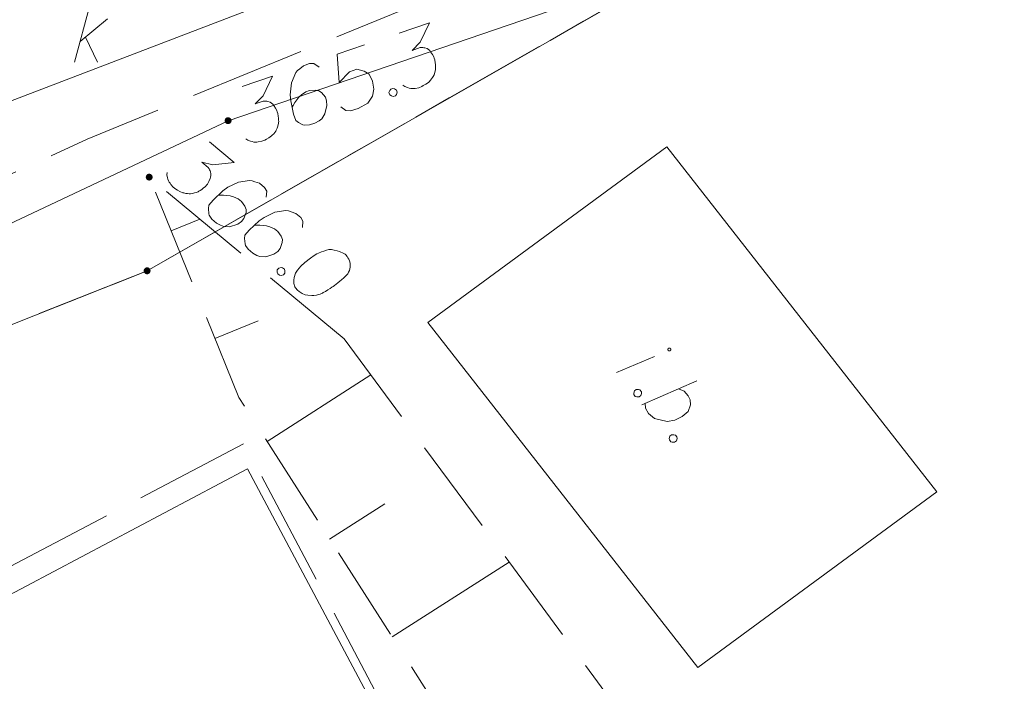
# Model space of a CAD drawing. Header units: metres. Extents: x 5554594 to 5556205, y 5636132 to 5636668.
# Tile 128 of 168: x 5555429 to 5555441, y 5636453 to 5636462. Entities that reach past the tile are written whole.
import ezdxf

# ---------------------------------------------------------------- set-up
doc = ezdxf.new("R2010")
doc.units = ezdxf.units.M
doc.header["$MEASUREMENT"] = 0
doc.header["$XCLIPFRAME"] = 0
for name, pattern in [('03-linia 3 1', [2, 1.5, -0.5]), ('L_0_05', [1.75, 1.25, -0.5]), ('L_0_06', [2, 1.5, -0.5]), ('PRZER1-1', [2, 1, -1]), ('PRZER3-1', [4, 3, -1])]:
    doc.linetypes.add(name, pattern=pattern)
for name, color, linetype, lineweight in [('#digitalizacja', 7, 'Continuous', 18), ('#RASTER', 7, 'Continuous', 18), ('#skartowane', 7, 'Continuous', 18)]:
    doc.layers.add(name, color=color, linetype=linetype, lineweight=lineweight)
for name, color, linetype, lineweight, true_color in [('GEPPGD', 96, 'Continuous', 18, 0x008000), ('GESDZI', 18, 'Continuous', 18, 0x0a0909), ('GESKKL', 96, 'PRZER3-1', 18, 0x008000), ('GESUZY', 96, 'PRZER1-1', 18, 0x008000), ('GULENN', 1, 'Continuous', 18, 0xff0000), ('GUPESH', 1, 'Continuous', 18, 0xff0000), ('GUPESH_O', 1, 'Continuous', 18, 0xff0000)]:
    doc.layers.add(name, color=color, linetype=linetype, lineweight=lineweight, true_color=true_color)
picture_1 = doc.add_image_def('image2.tif', size_in_pixel=(18897, 11811))

# ---------------------------------------------------------------- blocks, each defined once
blk = doc.blocks.new('EPPGN')
blk.add_hatch(color=0).paths.add_polyline_path([(0, -0.09), (-0.027812, -0.085595), (-0.052901, -0.072812), (-0.072812, -0.052901), (-0.085595, -0.027812), (-0.09, 0), (-0.085595, 0.027812), (-0.072812, 0.052901), (-0.052901, 0.072812), (-0.027812, 0.085595), (0, 0.09), (0.027812, 0.085595), (0.052901, 0.072812), (0.072812, 0.052901), (0.085595, 0.027812), (0.09, 0), (0.085595, -0.027812), (0.072812, -0.052901), (0.052901, -0.072812), (0.027812, -0.085595)])
blk = doc.blocks.new('KOLO')
blk.add_hatch(color=0).paths.add_polyline_path([(0, -0.5), (-0.12941, -0.482963), (-0.25, -0.433013), (-0.353553, -0.353553), (-0.433013, -0.25), (-0.482963, -0.12941), (-0.5, 0), (-0.482963, 0.12941), (-0.433013, 0.25), (-0.353553, 0.353553), (-0.25, 0.433013), (-0.12941, 0.482963), (0, 0.5), (0.12941, 0.482963), (0.25, 0.433013), (0.353553, 0.353553), (0.433013, 0.25), (0.482963, 0.12941), (0.5, 0), (0.482963, -0.12941), (0.433013, -0.25), (0.353553, -0.353553), (0.25, -0.433013), (0.12941, -0.482963)])
blk = doc.blocks.new('*U315')
at = {"layer": '#skartowane', "color": 36, "linetype": 'ByBlock', "lineweight": 18, "true_color": 0x803300}
for p, q in [((5555429.446, 5636461.267), (5555429.646, 5636462.017)), ((5555429.516, 5636461.532), (5555429.871, 5636461.828)), ((5555429.587, 5636461.591), (5555429.741, 5636461.267))]:
    blk.add_line(p, q, dxfattribs=at)
blk = doc.blocks.new('*U338')
at = {"layer": '#skartowane', "color": 7, "linetype": 'ByBlock', "lineweight": 18}
blk.add_line((5555436.45, 5636457.256), (5555436.942, 5636457.461), dxfattribs=at)
at = {"layer": '#skartowane', "color": 7, "linetype": 'ByBlock', "lineweight": 18, "flags": 128}
blk.add_lwpolyline([(5555437.145, 5636457.537), (5555437.146, 5636457.538), (5555437.148, 5636457.539), (5555437.149, 5636457.541), (5555437.15, 5636457.543), (5555437.151, 5636457.544), (5555437.151, 5636457.546), (5555437.152, 5636457.548), (5555437.152, 5636457.55), (5555437.152, 5636457.552), (5555437.152, 5636457.554), (5555437.152, 5636457.556), (5555437.151, 5636457.558), (5555437.15, 5636457.56), (5555437.149, 5636457.561), (5555437.148, 5636457.563), (5555437.147, 5636457.564), (5555437.145, 5636457.566), (5555437.144, 5636457.567), (5555437.142, 5636457.568), (5555437.14, 5636457.569), (5555437.139, 5636457.569), (5555437.137, 5636457.57), (5555437.135, 5636457.57), (5555437.133, 5636457.57), (5555437.131, 5636457.57), (5555437.129, 5636457.57), (5555437.127, 5636457.569), (5555437.125, 5636457.568), (5555437.123, 5636457.567), (5555437.122, 5636457.566), (5555437.12, 5636457.565), (5555437.119, 5636457.563), (5555437.118, 5636457.562), (5555437.117, 5636457.56), (5555437.116, 5636457.558), (5555437.115, 5636457.556), (5555437.115, 5636457.555), (5555437.115, 5636457.553), (5555437.115, 5636457.551), (5555437.115, 5636457.549), (5555437.115, 5636457.547), (5555437.116, 5636457.545), (5555437.117, 5636457.543), (5555437.118, 5636457.541), (5555437.119, 5636457.54), (5555437.12, 5636457.538), (5555437.121, 5636457.537), (5555437.123, 5636457.536), (5555437.125, 5636457.535), (5555437.126, 5636457.534), (5555437.128, 5636457.533), (5555437.13, 5636457.533), (5555437.132, 5636457.533), (5555437.134, 5636457.533), (5555437.136, 5636457.533), (5555437.138, 5636457.533), (5555437.14, 5636457.534), (5555437.142, 5636457.535), (5555437.143, 5636457.536), (5555437.145, 5636457.537)], dxfattribs=at)
blk = doc.blocks.new('*U339')
at = {"layer": '#skartowane', "color": 7, "linetype": 'ByBlock', "lineweight": 18}
blk.add_line((5555436.777, 5636456.838), (5555437.488, 5636457.146), dxfattribs=at)
at = {"layer": '#skartowane', "color": 7, "linetype": 'ByBlock', "lineweight": 18, "flags": 128}
blk.add_lwpolyline([(5555437.253, 5636457.045), (5555437.324, 5636457.011), (5555437.376, 5636456.954), (5555437.403, 5636456.9), (5555437.408, 5636456.836), (5555437.377, 5636456.752), (5555437.301, 5636456.685), (5555437.203, 5636456.638), (5555437.104, 5636456.621), (5555436.94, 5636456.658), (5555436.864, 5636456.726), (5555436.826, 5636456.794), (5555436.822, 5636456.857)], dxfattribs=at)

msp = doc.modelspace()

# ---------------------------------------------------------------- hatches: boundary and pattern name
at = {"layer": '#skartowane', "linetype": 'Continuous', "lineweight": 18}
h = msp.add_hatch(color=7, dxfattribs=at)
edge = h.paths.add_edge_path()
edge.add_arc((5555430.41, 5636459.78), 0.045, 0, 360)

# ---------------------------------------------------------------- linework, layer by layer
at = {"layer": '#digitalizacja', "color": 5, "linetype": 'Continuous', "lineweight": 18, "flags": 128}
msp.add_lwpolyline([(5555451.99, 5636467.54), (5555441.906, 5636465.852), (5555428.432, 5636460.691), (5555416.795, 5636454.239), (5555413.272, 5636451.619), (5555410.494, 5636449.408), (5555407.558, 5636446.707)], dxfattribs=at)
at = {"layer": '#skartowane', "color": 7, "linetype": 'Continuous', "lineweight": 18}
for p, q in [((5555434.01, 5636457.9), (5555437.1, 5636460.17)), ((5555437.1, 5636460.17), (5555440.59, 5636455.71)), ((5555434.01, 5636457.9), (5555437.5, 5636453.44)), ((5555419.92, 5636449.78), (5555431.68, 5636456.01)), ((5555431.68, 5636456.01), (5555434.51, 5636450.7)), ((5555437.5, 5636453.44), (5555440.59, 5636455.71))]:
    msp.add_line(p, q, dxfattribs=at)
at = {"layer": '#skartowane', "color": 7, "linetype": 'L_0_06', "lineweight": 18, "flags": 128}
msp.add_lwpolyline([(5555466.73, 5636461.06), (5555459.42, 5636465.04), (5555457.02, 5636465.41), (5555452.63, 5636465.61), (5555446.85, 5636465.37), (5555441.62, 5636464.51), (5555435.7, 5636462.77), (5555429.61, 5636460.27), (5555423.1, 5636457.3), (5555417.2, 5636453.95), (5555413.63, 5636451.67), (5555409.04, 5636447.68), (5555404.73, 5636443.33), (5555401.32, 5636439.67), (5555382.13, 5636416.99), (5555377.75, 5636411.8), (5555368.65, 5636401.73), (5555358.12, 5636389.68), (5555351.83, 5636382.05), (5555348.89, 5636378.21), (5555346.63, 5636374.93), (5555343.77, 5636370.29), (5555340.53, 5636363.52), (5555337.7, 5636355.88), (5555335.13, 5636347.53), (5555332.44, 5636339.45), (5555328.49, 5636328.74), (5555326.7, 5636324.3), (5555322.46, 5636312.61), (5555317.05, 5636297.8), (5555313.91, 5636289.91), (5555311.07, 5636291.5), (5555314.46, 5636298.64), (5555320.4, 5636315), (5555321.1, 5636318.34), (5555320.31, 5636318.97), (5555318.92, 5636319.26), (5555318.24, 5636323.4), (5555317.55, 5636325.21), (5555315.06, 5636326.83), (5555316.44, 5636329.16), (5555319.62, 5636328.9), (5555323.95, 5636328.36), (5555325.47, 5636329.83), (5555326.77, 5636332.37), (5555329.72, 5636340.51), (5555332.43, 5636348.61), (5555334.87, 5636356.71), (5555337.79, 5636364.47), (5555340.99, 5636371.16), (5555344.19, 5636376.65), (5555346.4, 5636379.74), (5555349.41, 5636383.74), (5555355.85, 5636391.61), (5555363.7, 5636400.4), (5555366.42, 5636403.59), (5555375.75, 5636414.19), (5555378.31, 5636418.36), (5555373.52, 5636420.79), (5555376.43, 5636424.38), (5555377.28, 5636425.23), (5555380.03, 5636423.16), (5555380.65, 5636423.75), (5555382.52, 5636422.14), (5555399.27, 5636441.57), (5555402.64, 5636445.3), (5555406.76, 5636449.37), (5555411.7, 5636453.77), (5555415.38, 5636456.22), (5555420.94, 5636459.52), (5555420.73, 5636460.05), (5555422.54, 5636460.95), (5555422.89, 5636460.42), (5555428.37, 5636462.98), (5555434.53, 5636465.46), (5555440.65, 5636467.74), (5555449.09, 5636469.87), (5555449.84, 5636470.61), (5555452.54, 5636472.11), (5555453.14, 5636471.36), (5555454.76, 5636472.78), (5555456.32, 5636474.81), (5555457.67, 5636477.44), (5555459.8, 5636481.39), (5555462.71, 5636485.66), (5555464.78, 5636483.78), (5555461.58, 5636479.17), (5555460.92, 5636476.08), (5555461.24, 5636473.64), (5555465.24, 5636467.56), (5555467.69, 5636464.02), (5555466.73, 5636461.06)], close=True, dxfattribs=at)
at = {"layer": '#skartowane', "color": 7, "linetype": 'Continuous', "lineweight": 18, "flags": 128}
for points in [[(5555431.191, 5636460.235), (5555431.509, 5636459.971), (5555431.231, 5636459.941), (5555431.089, 5636459.974), (5555431.171, 5636459.906), (5555431.186, 5636459.886), (5555431.191, 5636459.874), (5555431.196, 5636459.862), (5555431.202, 5636459.85), (5555431.208, 5636459.821), (5555431.206, 5636459.8), (5555431.204, 5636459.779), (5555431.197, 5636459.761), (5555431.18, 5636459.722), (5555431.162, 5636459.691), (5555431.151, 5636459.677), (5555431.136, 5636459.659), (5555431.108, 5636459.636), (5555431.089, 5636459.621), (5555431.069, 5636459.607), (5555431.053, 5636459.597), (5555431.041, 5636459.592), (5555431.029, 5636459.587), (5555431.017, 5636459.581), (5555430.997, 5636459.575), (5555430.968, 5636459.568), (5555430.943, 5636459.566), (5555430.926, 5636459.564), (5555430.905, 5636459.567), (5555430.884, 5636459.569), (5555430.858, 5636459.575), (5555430.845, 5636459.578), (5555430.806, 5636459.595), (5555430.775, 5636459.613), (5555430.753, 5636459.624), (5555430.721, 5636459.65), (5555430.689, 5636459.685), (5555430.679, 5636459.701), (5555430.669, 5636459.716), (5555430.659, 5636459.732), (5555430.653, 5636459.753), (5555430.647, 5636459.773), (5555430.639, 5636459.81), (5555430.641, 5636459.84)], [(5555431.924, 5636459.519), (5555431.93, 5636459.599), (5555431.9, 5636459.647), (5555431.836, 5636459.7), (5555431.776, 5636459.719), (5555431.741, 5636459.733), (5555431.707, 5636459.738), (5555431.566, 5636459.716), (5555431.426, 5636459.649), (5555431.363, 5636459.601), (5555431.236, 5636459.484), (5555431.179, 5636459.416), (5555431.175, 5636459.374), (5555431.181, 5636459.307), (5555431.187, 5636459.287), (5555431.221, 5636459.235), (5555431.28, 5636459.186), (5555431.333, 5636459.158), (5555431.373, 5636459.14), (5555431.448, 5636459.139), (5555431.554, 5636459.174), (5555431.605, 5636459.208), (5555431.635, 5636459.245), (5555431.662, 5636459.323), (5555431.662, 5636459.36), (5555431.646, 5636459.405), (5555431.602, 5636459.464), (5555431.562, 5636459.498), (5555431.5, 5636459.526), (5555431.457, 5636459.538), (5555431.372, 5636459.547), (5555431.326, 5636459.547), (5555431.301, 5636459.545)], [(5555432.393, 5636459.131), (5555432.398, 5636459.211), (5555432.368, 5636459.258), (5555432.304, 5636459.311), (5555432.244, 5636459.331), (5555432.209, 5636459.344), (5555432.175, 5636459.35), (5555432.034, 5636459.328), (5555431.894, 5636459.26), (5555431.831, 5636459.213), (5555431.704, 5636459.096), (5555431.647, 5636459.028), (5555431.643, 5636458.985), (5555431.649, 5636458.919), (5555431.655, 5636458.898), (5555431.689, 5636458.847), (5555431.748, 5636458.798), (5555431.801, 5636458.769), (5555431.841, 5636458.752), (5555431.916, 5636458.751), (5555432.022, 5636458.786), (5555432.073, 5636458.82), (5555432.104, 5636458.856), (5555432.13, 5636458.934), (5555432.131, 5636458.972), (5555432.114, 5636459.017), (5555432.071, 5636459.076), (5555432.03, 5636459.11), (5555431.968, 5636459.137), (5555431.925, 5636459.15), (5555431.841, 5636459.159), (5555431.794, 5636459.159), (5555431.77, 5636459.157)], [(5555430.693, 5636459.085), (5555431.065, 5636459.237)], [(5555432.95, 5636458.776), (5555432.941, 5636458.784), (5555432.91, 5636458.802), (5555432.888, 5636458.812), (5555432.87, 5636458.819), (5555432.84, 5636458.829), (5555432.802, 5636458.838), (5555432.767, 5636458.843), (5555432.73, 5636458.844), (5555432.701, 5636458.837), (5555432.668, 5636458.825), (5555432.636, 5636458.814), (5555432.6, 5636458.798), (5555432.576, 5636458.787), (5555432.544, 5636458.767), (5555432.493, 5636458.733), (5555432.422, 5636458.676), (5555432.368, 5636458.629), (5555432.327, 5636458.579), (5555432.301, 5636458.539), (5555432.285, 5636458.483), (5555432.28, 5636458.449), (5555432.28, 5636458.403), (5555432.292, 5636458.362), (5555432.302, 5636458.347), (5555432.326, 5636458.319), (5555432.348, 5636458.3), (5555432.389, 5636458.275), (5555432.428, 5636458.258), (5555432.462, 5636458.252), (5555432.513, 5636458.249), (5555432.538, 5636458.251), (5555432.571, 5636458.254), (5555432.599, 5636458.261), (5555432.62, 5636458.267), (5555432.648, 5636458.282), (5555432.66, 5636458.288), (5555432.688, 5636458.303), (5555432.72, 5636458.323), (5555432.751, 5636458.342), (5555432.771, 5636458.357), (5555432.787, 5636458.367), (5555432.806, 5636458.381), (5555432.849, 5636458.414), (5555432.873, 5636458.433), (5555432.896, 5636458.452), (5555432.927, 5636458.48), (5555432.966, 5636458.517), (5555432.977, 5636458.531), (5555432.987, 5636458.553), (5555432.998, 5636458.575), (5555433.007, 5636458.614), (5555433.008, 5636458.643), (5555433.006, 5636458.668), (5555432.999, 5636458.697), (5555432.989, 5636458.721), (5555432.979, 5636458.737), (5555432.969, 5636458.753), (5555432.95, 5636458.776)], [(5555432.135, 5636458.608), (5555432.158, 5636458.589), (5555432.164, 5636458.569), (5555432.163, 5636458.539), (5555432.144, 5636458.516), (5555432.115, 5636458.509), (5555432.094, 5636458.512), (5555432.071, 5636458.53), (5555432.065, 5636458.551), (5555432.066, 5636458.58), (5555432.085, 5636458.603), (5555432.114, 5636458.61), (5555432.135, 5636458.608)], [(5555431.258, 5636457.696), (5555431.817, 5636457.923)], [(5555431.933, 5636456.363), (5555433.275, 5636457.223)], [(5555436.754, 5636457.03), (5555436.773, 5636457.006), (5555436.774, 5636456.985), (5555436.766, 5636456.957), (5555436.743, 5636456.939), (5555436.714, 5636456.938), (5555436.693, 5636456.945), (5555436.675, 5636456.968), (5555436.674, 5636456.989), (5555436.681, 5636457.018), (5555436.705, 5636457.036), (5555436.734, 5636457.036), (5555436.754, 5636457.03)], [(5555437.213, 5636456.444), (5555437.231, 5636456.421), (5555437.233, 5636456.399), (5555437.225, 5636456.371), (5555437.202, 5636456.353), (5555437.172, 5636456.352), (5555437.152, 5636456.359), (5555437.134, 5636456.382), (5555437.132, 5636456.403), (5555437.14, 5636456.432), (5555437.163, 5636456.45), (5555437.193, 5636456.45), (5555437.213, 5636456.444)], [(5555432.742, 5636455.1), (5555433.455, 5636455.557)], [(5555433.551, 5636453.837), (5555435.061, 5636454.804)]]:
    msp.add_lwpolyline(points, dxfattribs=at)
at = {"layer": '#skartowane', "color": 7, "linetype": 'L_0_05', "lineweight": 18, "flags": 128}
msp.add_lwpolyline([(5555432.93, 5636457.69), (5555438.86, 5636449.66), (5555436.29, 5636445.65), (5555423.21, 5636440.92), (5555417.49, 5636446.3), (5555414.53, 5636446.6), (5555413.43, 5636445.53), (5555422.4, 5636438.76), (5555419.98, 5636436.23), (5555412.85, 5636443.89), (5555412.48, 5636446.64), (5555413.54, 5636447.53), (5555418.01, 5636448.49), (5555423.96, 5636443.4), (5555433.97, 5636447.4), (5555436.04, 5636449.95), (5555431.57, 5636456.93), (5555430.41, 5636459.78), (5555432.93, 5636457.69)], close=True, dxfattribs=at)
at = {"layer": '#skartowane', "color": 7, "linetype": '03-linia 3 1', "lineweight": 18, "flags": 128}
msp.add_lwpolyline([(5555419.68, 5636450.05), (5555431.64, 5636456.34), (5555434.7, 5636450.55)], dxfattribs=at)
at = {"layer": 'GESDZI', "color": 96, "linetype": 'Continuous', "lineweight": 18, "flags": 128}
msp.add_lwpolyline([(5555464.253, 5636468.493), (5555468.332, 5636465.003), (5555467.116, 5636460.589), (5555457.224, 5636464.58), (5555451.868, 5636465.418), (5555446.84, 5636464.597), (5555437.185, 5636462.46), (5555430.383, 5636458.569), (5555420.669, 5636454.714), (5555413.799, 5636449.56), (5555402.789, 5636438.708), (5555389.734, 5636423.873), (5555383.39, 5636416.92), (5555384.32, 5636411.24), (5555356.08, 5636382.6), (5555342.54, 5636360.36)], dxfattribs=at)
msp.add_lwpolyline([(5555404.073, 5636395.02), (5555398.748, 5636398.735), (5555383.39, 5636416.92), (5555389.734, 5636423.873), (5555402.789, 5636438.708), (5555413.799, 5636449.56), (5555420.669, 5636454.714), (5555430.383, 5636458.569), (5555437.185, 5636462.46), (5555446.84, 5636464.597), (5555451.868, 5636465.418), (5555457.224, 5636464.58), (5555467.116, 5636460.589), (5555464.207, 5636454.062), (5555454.524, 5636438.193), (5555447.06, 5636429.289), (5555430.735, 5636417.459), (5555423.635, 5636411.745), (5555415.606, 5636406.363), (5555409.758, 5636401.08), (5555404.073, 5636395.02)], close=True, dxfattribs=at)
at = {"layer": 'GESKKL', "color": 96, "linetype": 'PRZER3-1', "lineweight": 18, "ltscale": 0.5, "true_color": 0x008000}
msp.add_lwpolyline([(5555447.06, 5636429.289), (5555454.524, 5636438.193), (5555464.207, 5636454.062), (5555467.116, 5636460.589), (5555457.224, 5636464.58), (5555451.868, 5636465.418), (5555446.84, 5636464.597), (5555437.185, 5636462.46), (5555430.383, 5636458.569), (5555420.669, 5636454.714), (5555413.799, 5636449.56), (5555402.789, 5636438.708), (5555389.734, 5636423.873), (5555383.39, 5636416.92), (5555398.748, 5636398.735), (5555404.073, 5636395.02), (5555409.758, 5636401.08), (5555415.606, 5636406.363), (5555423.635, 5636411.745), (5555430.735, 5636417.459), (5555447.06, 5636429.289)], close=True, dxfattribs=at)
at = {"layer": 'GESUZY', "color": 96, "linetype": 'PRZER1-1', "lineweight": 18, "ltscale": 0.5, "true_color": 0x008000}
msp.add_lwpolyline([(5555383.39, 5636416.92), (5555389.734, 5636423.873), (5555402.789, 5636438.708), (5555413.799, 5636449.56), (5555420.669, 5636454.714), (5555430.383, 5636458.569), (5555437.185, 5636462.46), (5555446.84, 5636464.597), (5555451.868, 5636465.418), (5555457.224, 5636464.58), (5555467.116, 5636460.589), (5555468.332, 5636465.003), (5555464.253, 5636468.493), (5555460.799, 5636470.534), (5555453.72, 5636472.454), (5555448.915, 5636470.374), (5555437.099, 5636466.554), (5555423.54, 5636462.48), (5555411.98, 5636454.27), (5555405.333, 5636448.297), (5555379.69, 5636419.03)], dxfattribs=at)
msp.add_lwpolyline([(5555447.06, 5636429.289), (5555454.524, 5636438.193), (5555464.207, 5636454.062), (5555467.116, 5636460.589), (5555457.224, 5636464.58), (5555451.868, 5636465.418), (5555446.84, 5636464.597), (5555437.185, 5636462.46), (5555430.383, 5636458.569), (5555420.669, 5636454.714), (5555413.799, 5636449.56), (5555402.789, 5636438.708), (5555389.734, 5636423.873), (5555383.39, 5636416.92), (5555398.748, 5636398.735), (5555404.073, 5636395.02), (5555409.758, 5636401.08), (5555415.606, 5636406.363), (5555423.635, 5636411.745), (5555430.735, 5636417.459), (5555447.06, 5636429.289)], close=True, dxfattribs=at)
at = {"layer": 'GULENN', "color": 1, "linetype": 'Continuous', "lineweight": 18, "true_color": 0xff0000, "flags": 128}
msp.add_lwpolyline([(5555421.7, 5636455.92), (5555431.43, 5636460.51), (5555443.69, 5636464.7)], dxfattribs=at)
at = {"layer": 'GUPESH_O', "color": 1, "linetype": 'Continuous', "lineweight": 18, "flags": 128}
for points in [[(5555433.64, 5636461.642), (5555434.032, 5636461.776), (5555433.912, 5636461.523), (5555433.81, 5636461.419), (5555433.911, 5636461.454), (5555433.935, 5636461.456), (5555433.948, 5636461.454), (5555433.961, 5636461.452), (5555433.974, 5636461.45), (5555434.002, 5636461.441), (5555434.019, 5636461.428), (5555434.036, 5636461.415), (5555434.047, 5636461.401), (5555434.072, 5636461.365), (5555434.089, 5636461.334), (5555434.095, 5636461.317), (5555434.102, 5636461.295), (5555434.108, 5636461.259), (5555434.11, 5636461.235), (5555434.112, 5636461.211), (5555434.112, 5636461.192), (5555434.111, 5636461.179), (5555434.109, 5636461.166), (5555434.107, 5636461.153), (5555434.102, 5636461.132), (5555434.092, 5636461.104), (5555434.081, 5636461.082), (5555434.074, 5636461.067), (5555434.061, 5636461.05), (5555434.048, 5636461.033), (5555434.03, 5636461.014), (5555434.02, 5636461.005), (5555433.985, 5636460.98), (5555433.953, 5636460.963), (5555433.933, 5636460.95), (5555433.894, 5636460.936), (5555433.847, 5636460.927), (5555433.828, 5636460.927), (5555433.81, 5636460.927), (5555433.791, 5636460.926), (5555433.771, 5636460.932), (5555433.75, 5636460.937), (5555433.714, 5636460.95), (5555433.69, 5636460.967)], [(5555433.193, 5636461.49), (5555432.841, 5636461.37), (5555432.866, 5636461.004), (5555433, 5636461.143), (5555433.095, 5636461.175), (5555433.19, 5636461.152), (5555433.254, 5636461.111), (5555433.297, 5636461.02), (5555433.313, 5636460.919), (5555433.295, 5636460.826), (5555433.238, 5636460.738), (5555433.111, 5636460.669), (5555433.011, 5636460.635), (5555432.953, 5636460.64), (5555432.887, 5636460.687)], [(5555432.605, 5636461.202), (5555432.54, 5636461.248), (5555432.484, 5636461.248), (5555432.405, 5636461.221), (5555432.357, 5636461.18), (5555432.327, 5636461.157), (5555432.305, 5636461.131), (5555432.25, 5636461), (5555432.234, 5636460.844), (5555432.242, 5636460.766), (5555432.275, 5636460.596), (5555432.304, 5636460.513), (5555432.338, 5636460.487), (5555432.398, 5636460.457), (5555432.418, 5636460.452), (5555432.48, 5636460.454), (5555432.552, 5636460.479), (5555432.605, 5636460.509), (5555432.64, 5636460.534), (5555432.681, 5636460.597), (5555432.706, 5636460.706), (5555432.704, 5636460.767), (5555432.688, 5636460.812), (5555432.636, 5636460.875), (5555432.604, 5636460.896), (5555432.557, 5636460.905), (5555432.484, 5636460.898), (5555432.434, 5636460.881), (5555432.378, 5636460.844), (5555432.345, 5636460.813), (5555432.293, 5636460.746), (5555432.269, 5636460.706), (5555432.258, 5636460.684)], [(5555431.612, 5636460.95), (5555432.003, 5636461.084), (5555431.883, 5636460.831), (5555431.781, 5636460.727), (5555431.882, 5636460.762), (5555431.906, 5636460.764), (5555431.919, 5636460.762), (5555431.932, 5636460.76), (5555431.945, 5636460.758), (5555431.973, 5636460.749), (5555431.99, 5636460.736), (5555432.007, 5636460.723), (5555432.019, 5636460.708), (5555432.043, 5636460.673), (5555432.06, 5636460.642), (5555432.066, 5636460.625), (5555432.074, 5636460.602), (5555432.079, 5636460.567), (5555432.081, 5636460.543), (5555432.083, 5636460.518), (5555432.084, 5636460.5), (5555432.082, 5636460.487), (5555432.08, 5636460.474), (5555432.078, 5636460.461), (5555432.073, 5636460.44), (5555432.064, 5636460.412), (5555432.053, 5636460.389), (5555432.045, 5636460.374), (5555432.032, 5636460.357), (5555432.019, 5636460.341), (5555432.001, 5636460.322), (5555431.992, 5636460.312), (5555431.956, 5636460.288), (5555431.925, 5636460.271), (5555431.904, 5636460.258), (5555431.865, 5636460.244), (5555431.818, 5636460.235), (5555431.8, 5636460.234), (5555431.781, 5636460.234), (5555431.762, 5636460.234), (5555431.742, 5636460.24), (5555431.721, 5636460.245), (5555431.686, 5636460.258), (5555431.661, 5636460.275)], [(5555433.532, 5636460.919), (5555433.56, 5636460.928), (5555433.58, 5636460.923), (5555433.605, 5636460.906), (5555433.614, 5636460.878), (5555433.605, 5636460.85), (5555433.592, 5636460.833), (5555433.564, 5636460.824), (5555433.543, 5636460.829), (5555433.519, 5636460.846), (5555433.509, 5636460.874), (5555433.519, 5636460.902), (5555433.532, 5636460.919)]]:
    msp.add_lwpolyline(points, dxfattribs=at)

# ---------------------------------------------------------------- block references
at = {"layer": '#skartowane', "color": 36, "linetype": 'Continuous', "lineweight": 18, "true_color": 0x803300}
msp.add_blockref('*U315', (0, 0), dxfattribs=at)
at = {"layer": '#skartowane', "color": 7, "linetype": 'Continuous', "lineweight": 18}
for name in ['*U338', '*U339']:
    msp.add_blockref(name, (0, 0), dxfattribs=at)
at = {"layer": 'GEPPGD', "color": 96, "lineweight": 18, "true_color": 0x008000, "xscale": 0.5, "yscale": 0.5, "zscale": 0.5, "rotation": 90}
msp.add_blockref('EPPGN', (5555430.383, 5636458.569), dxfattribs=at)
at = {"layer": 'GUPESH', "color": 1, "lineweight": 18, "true_color": 0xff0000, "xscale": 0.09, "yscale": 0.09, "zscale": 0.09, "rotation": 90}
msp.add_blockref('KOLO', (5555431.43, 5636460.51), dxfattribs=at)

# ---------------------------------------------------------------- pictures from other files: only their frames are drawn
at = {"layer": '#RASTER', "color": 252, "linetype": 'Continuous', "lineweight": 18}
image = msp.add_image(picture_1, insert=(5555393.385, 5636149.865), size_in_units=(811.151, 518.084), dxfattribs=at)
image.set_boundary_path([(-0.5, -0.5), (-0.5, 11810.5), (18896.5, 11810.5), (18896.5, -0.5), (-0.5, -0.5)])
image.dxf.flags = 15

doc.saveas('drawing.dxf')
